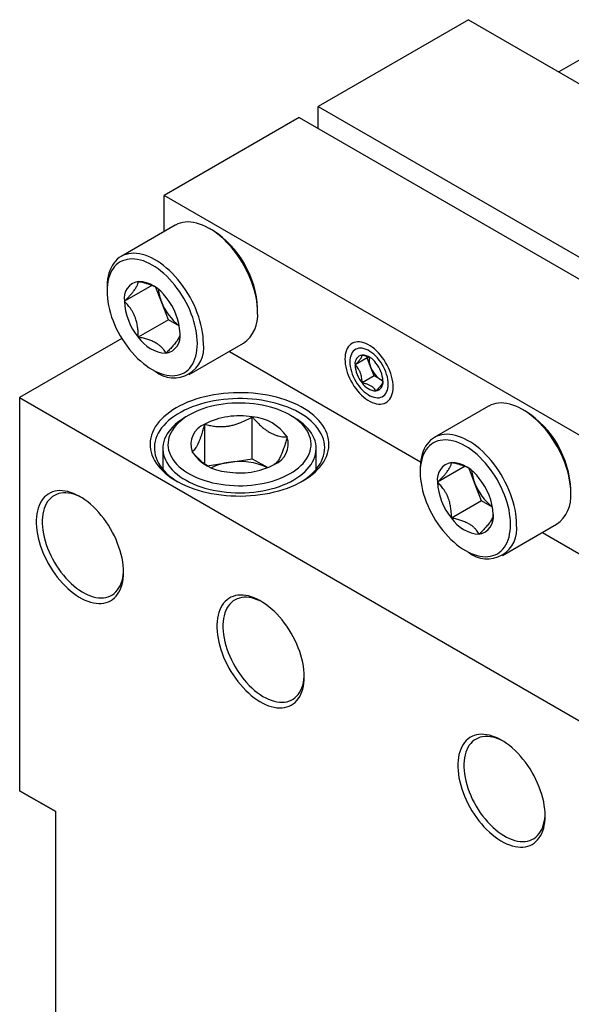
# Model space of a CAD drawing. Header units: inches. Extents: x 0.5 to 21.6, y 0.7 to 16.3.
# Tile 4 of 18: x 2.8 to 4, y 12.5 to 14.8. Entities that reach past the tile are written whole.
import ezdxf

# ---------------------------------------------------------------- set-up
doc = ezdxf.new("R2010")
doc.units = ezdxf.units.IN
doc.header["$MEASUREMENT"] = 0
doc.linetypes.add('SLD-Solid', pattern=[0])

msp = doc.modelspace()

# ---------------------------------------------------------------- linework, layer by layer
at = {"color": 7, "linetype": 'SLD-Solid', "lineweight": 25}
for p, q in [((3.8022, 14.7807), (3.4554, 14.5805)), ((3.8022, 14.7807), (4.1502, 14.5798)), ((4.1015, 14.7123), (4.011, 14.6601)), ((3.4554, 14.5295), (3.4554, 14.5805)), ((3.4554, 14.5805), (5.1258, 13.6162)), ((3.4113, 14.555), (3.0993, 14.3749)), ((3.4113, 14.555), (5.0816, 13.5907)), ((3.0993, 14.2915), (3.0993, 14.3749)), ((4.7696, 13.4106), (3.0993, 14.3749)), ((3.1249, 14.3063), (2.9997, 14.234)), ((3.2107, 14.2945), (3.2037, 14.2985)), ((2.9671, 14.1619), (2.9671, 14.1539)), ((3.0707, 14.1674), (3.0072, 14.1307)), ((3.0928, 14.1295), (3.0802, 14.1621)), ((3.1089, 14.0881), (3.0928, 14.1295)), ((3.315, 14.1057), (3.315, 14.1137)), ((3.1089, 14.0881), (3.0393, 14.0479)), ((3.1342, 14.0734), (3.1089, 14.0881)), ((3.0012, 14.045), (2.7652, 13.9088)), ((3.1571, 13.9612), (3.2824, 14.0336)), ((3.2498, 14.0147), (3.6917, 13.7596)), ((3.5682, 13.9997), (3.5703, 14.0027)), ((3.5282, 13.9972), (3.5282, 13.9907)), ((3.5682, 13.9997), (3.5404, 13.9836)), ((3.5763, 13.979), (3.5682, 13.9997)), ((3.0714, 13.9731), (3.0784, 13.9691)), ((3.5843, 13.9582), (3.5565, 13.9422)), ((3.5843, 13.9582), (3.5763, 13.979)), ((3.6004, 13.949), (3.5843, 13.9582)), ((3.6047, 13.9465), (3.6004, 13.949)), ((3.5725, 13.9138), (3.5782, 13.9105)), ((2.7652, 13.9088), (4.4356, 12.9445)), ((2.7652, 13.9088), (2.7652, 13.0006)), ((3.8488, 13.8885), (3.7235, 13.8162)), ((3.1563, 13.8678), (3.148, 13.863)), ((3.3986, 13.863), (3.3902, 13.8678)), ((3.9345, 13.8767), (3.9275, 13.8807)), ((3.1929, 13.7549), (3.1929, 13.8467)), ((3.3027, 13.7672), (3.3027, 13.8637)), ((3.0961, 13.7906), (3.0961, 13.7427)), ((3.4504, 13.7427), (3.4504, 13.7906)), ((3.1984, 13.7511), (3.2478, 13.7587)), ((3.2478, 13.7587), (3.3027, 13.7672)), ((3.3027, 13.7672), (3.3385, 13.7466)), ((3.6909, 13.7441), (3.6909, 13.736)), ((3.7945, 13.7496), (3.731, 13.7129)), ((3.8166, 13.7116), (3.804, 13.7443)), ((3.8327, 13.6702), (3.8166, 13.7116)), ((4.0388, 13.6878), (4.0388, 13.6959)), ((3.8327, 13.6702), (3.7631, 13.63)), ((3.858, 13.6556), (3.8327, 13.6702)), ((3.881, 13.5434), (4.0062, 13.6157)), ((3.9736, 13.5969), (4.4155, 13.3418)), ((3.7952, 13.5552), (3.8022, 13.5512)), ((2.7652, 13.0006), (2.8487, 12.9524)), ((2.8487, 12.9524), (2.7652, 13.0006)), ((2.8487, 12.438), (2.8487, 12.9524))]:
    msp.add_line(p, q, dxfattribs=at)
at = {"color": 7, "linetype": 'SLD-Solid', "lineweight": 25, "flags": 128}
for points in [[(3.315, 14.1057), (3.3148, 14.114), (3.3141, 14.1225), (3.313, 14.1312), (3.3115, 14.14), (3.3095, 14.149), (3.3071, 14.1581), (3.3042, 14.1672), (3.301, 14.1763), (3.2974, 14.1854), (3.2934, 14.1944), (3.289, 14.2034), (3.2843, 14.2122), (3.2792, 14.2208), (3.2739, 14.2292), (3.2683, 14.2374), (3.2624, 14.2453), (3.2563, 14.2529), (3.2499, 14.2602), (3.2434, 14.2671), (3.2367, 14.2737), (3.2299, 14.2798), (3.223, 14.2854), (3.216, 14.2906), (3.209, 14.2953), (3.2019, 14.2995), (3.1949, 14.3032), (3.1878, 14.3064), (3.1809, 14.309), (3.174, 14.311), (3.1673, 14.3125), (3.1607, 14.3134), (3.1542, 14.3137), (3.148, 14.3135), (3.142, 14.3126), (3.1362, 14.3112), (3.1308, 14.3092), (3.1256, 14.3067), (3.1249, 14.3063)], [(3.1898, 14.0333), (3.1895, 14.0416), (3.1889, 14.0501), (3.1877, 14.0588), (3.1862, 14.0677), (3.1842, 14.0767), (3.1818, 14.0857), (3.179, 14.0949), (3.1757, 14.104), (3.1721, 14.1131), (3.1681, 14.1221), (3.1637, 14.131), (3.159, 14.1398), (3.154, 14.1485), (3.1486, 14.1569), (3.143, 14.1651), (3.1371, 14.173), (3.131, 14.1806), (3.1247, 14.1879), (3.1181, 14.1948), (3.1115, 14.2013), (3.1047, 14.2074), (3.0977, 14.2131), (3.0907, 14.2183), (3.0837, 14.223), (3.0766, 14.2272), (3.0696, 14.2309), (3.0626, 14.2341), (3.0556, 14.2367), (3.0487, 14.2387), (3.042, 14.2402), (3.0354, 14.2411), (3.029, 14.2414), (3.0227, 14.2411), (3.0167, 14.2403), (3.011, 14.2389), (3.0055, 14.2369), (3.0003, 14.2344), (2.9954, 14.2313), (2.9909, 14.2276), (2.9867, 14.2235), (2.9829, 14.2188), (2.9794, 14.2137), (2.9764, 14.2081), (2.9738, 14.202), (2.9716, 14.1955), (2.9698, 14.1887), (2.9685, 14.1814), (2.9676, 14.1738), (2.9671, 14.166), (2.9671, 14.1619)], [(3.1758, 14.0333), (3.1756, 14.0414), (3.1749, 14.0496), (3.1738, 14.058), (3.1723, 14.0666), (3.1703, 14.0753), (3.1679, 14.0841), (3.1651, 14.0929), (3.1619, 14.1017), (3.1582, 14.1105), (3.1543, 14.1192), (3.1499, 14.1278), (3.1453, 14.1362), (3.1403, 14.1445), (3.135, 14.1526), (3.1294, 14.1604), (3.1236, 14.1679), (3.1176, 14.1751), (3.1114, 14.1819), (3.105, 14.1884), (3.0985, 14.1945), (3.0918, 14.2001), (3.0851, 14.2053), (3.0783, 14.21), (3.0714, 14.2142), (3.0646, 14.2178), (3.0578, 14.221), (3.0511, 14.2236), (3.0444, 14.2257), (3.0379, 14.2271), (3.0315, 14.2281), (3.0253, 14.2284), (3.0192, 14.2281), (3.0134, 14.2273), (3.0079, 14.2259), (3.0026, 14.224), (2.9976, 14.2215), (2.993, 14.2184), (2.9886, 14.2148), (2.9846, 14.2107), (2.981, 14.2061), (2.9778, 14.201), (2.975, 14.1954), (2.9726, 14.1894), (2.9706, 14.183), (2.9691, 14.1762), (2.9679, 14.1691), (2.9673, 14.1616), (2.9671, 14.1539), (2.9673, 14.1459), (2.9679, 14.1376), (2.9691, 14.1292), (2.9706, 14.1206), (2.9726, 14.1119), (2.975, 14.1032), (2.9778, 14.0943), (2.981, 14.0855), (2.9846, 14.0767), (2.9886, 14.068), (2.993, 14.0594), (2.9976, 14.051), (3.0026, 14.0427), (3.0079, 14.0347), (3.0134, 14.0269), (3.0192, 14.0193), (3.0253, 14.0121), (3.0315, 14.0053), (3.0379, 13.9988), (3.0444, 13.9928), (3.0511, 13.9871), (3.0578, 13.982), (3.0646, 13.9773), (3.0714, 13.9731), (3.0783, 13.9694), (3.0851, 13.9662), (3.0918, 13.9636), (3.0985, 13.9616), (3.105, 13.9601), (3.1114, 13.9592), (3.1176, 13.9588), (3.1236, 13.9591), (3.1294, 13.9599), (3.135, 13.9613), (3.1403, 13.9632), (3.1453, 13.9658), (3.1499, 13.9688), (3.1543, 13.9724), (3.1582, 13.9765), (3.1619, 13.9811), (3.1651, 13.9862), (3.1679, 13.9918), (3.1703, 13.9978), (3.1723, 14.0042), (3.1738, 14.011), (3.1749, 14.0181), (3.1756, 14.0256), (3.1758, 14.0333)], [(3.6282, 13.9329), (3.628, 13.9388), (3.6273, 13.9449), (3.6262, 13.9512), (3.6247, 13.9575), (3.6227, 13.964), (3.6203, 13.9704), (3.6176, 13.9768), (3.6145, 13.9831), (3.611, 13.9893), (3.6073, 13.9953), (3.6032, 14.001), (3.5989, 14.0064), (3.5944, 14.0115), (3.5898, 14.0163), (3.5849, 14.0206), (3.58, 14.0244), (3.575, 14.0278), (3.57, 14.0307), (3.5651, 14.0331), (3.5602, 14.0349), (3.5553, 14.0361), (3.5507, 14.0368), (3.5462, 14.0369), (3.5419, 14.0364), (3.5378, 14.0354), (3.5341, 14.0337), (3.5306, 14.0316), (3.5275, 14.0288), (3.5247, 14.0256), (3.5224, 14.0219), (3.5204, 14.0177), (3.5189, 14.0131), (3.5178, 14.0081), (3.5171, 14.0028), (3.5169, 13.9972), (3.5171, 13.9913), (3.5178, 13.9852), (3.5189, 13.9789), (3.5204, 13.9725), (3.5224, 13.9661), (3.5247, 13.9597), (3.5275, 13.9533), (3.5306, 13.9469), (3.5341, 13.9408), (3.5378, 13.9348), (3.5419, 13.9291), (3.5462, 13.9237), (3.5507, 13.9186), (3.5553, 13.9138), (3.5602, 13.9095), (3.5651, 13.9056), (3.57, 13.9023), (3.575, 13.8994), (3.58, 13.897), (3.5849, 13.8952), (3.5898, 13.894), (3.5944, 13.8933), (3.5989, 13.8932), (3.6032, 13.8937), (3.6073, 13.8947), (3.611, 13.8964), (3.6145, 13.8985), (3.6176, 13.9012), (3.6203, 13.9045), (3.6227, 13.9082), (3.6247, 13.9124), (3.6262, 13.917), (3.6273, 13.9219), (3.628, 13.9273), (3.6282, 13.9329)], [(3.6169, 13.9394), (3.6167, 13.9447), (3.616, 13.9503), (3.6149, 13.9559), (3.6133, 13.9617), (3.6113, 13.9675), (3.609, 13.9733), (3.6062, 13.979), (3.6031, 13.9845), (3.5997, 13.9899), (3.596, 13.995), (3.5921, 13.9998), (3.588, 14.0042), (3.5837, 14.0082), (3.5793, 14.0118), (3.5748, 14.0149), (3.5703, 14.0175), (3.5658, 14.0196), (3.5614, 14.0211), (3.5571, 14.022), (3.553, 14.0223), (3.5491, 14.0221), (3.5454, 14.0212), (3.542, 14.0198), (3.5389, 14.0179), (3.5361, 14.0153), (3.5338, 14.0123), (3.5318, 14.0088), (3.5302, 14.0048), (3.5291, 14.0004), (3.5284, 13.9957), (3.5282, 13.9907), (3.5284, 13.9853), (3.5291, 13.9798), (3.5302, 13.9741), (3.5318, 13.9684), (3.5338, 13.9626), (3.5361, 13.9568), (3.5389, 13.9511), (3.542, 13.9456), (3.5454, 13.9402), (3.5491, 13.9351), (3.553, 13.9303), (3.5571, 13.9259), (3.5614, 13.9219), (3.5658, 13.9183), (3.5703, 13.9152), (3.5748, 13.9126), (3.5793, 13.9105), (3.5837, 13.909), (3.588, 13.9081), (3.5921, 13.9078), (3.596, 13.908), (3.5997, 13.9089), (3.6031, 13.9103), (3.6062, 13.9122), (3.609, 13.9148), (3.6113, 13.9178), (3.6133, 13.9213), (3.6149, 13.9253), (3.616, 13.9296), (3.6167, 13.9344), (3.6169, 13.9394)], [(3.6004, 13.949), (3.604, 13.9471), (3.6047, 13.9469)], [(3.4194, 13.7159), (3.4273, 13.7207), (3.4346, 13.7257), (3.4415, 13.731), (3.4479, 13.7364), (3.4537, 13.7421), (3.459, 13.7479), (3.4637, 13.7539), (3.4678, 13.76), (3.4714, 13.7662), (3.4743, 13.7726), (3.4767, 13.779), (3.4784, 13.7855), (3.4795, 13.7921), (3.48, 13.7986), (3.4798, 13.8052), (3.479, 13.8118), (3.4776, 13.8183), (3.4756, 13.8248), (3.4729, 13.8312), (3.4697, 13.8375), (3.4658, 13.8437), (3.4614, 13.8497), (3.4564, 13.8556), (3.4508, 13.8614), (3.4447, 13.8669), (3.4381, 13.8723), (3.431, 13.8774), (3.4234, 13.8823), (3.4154, 13.887), (3.4069, 13.8913), (3.398, 13.8955), (3.3887, 13.8993), (3.3791, 13.9028), (3.3691, 13.906), (3.3589, 13.9089), (3.3484, 13.9115), (3.3377, 13.9137), (3.3268, 13.9155), (3.3157, 13.9171), (3.3045, 13.9182), (3.2932, 13.9191), (3.2818, 13.9195), (3.2704, 13.9196), (3.2591, 13.9193), (3.2477, 13.9187), (3.2365, 13.9177), (3.2253, 13.9164), (3.2143, 13.9147), (3.2035, 13.9126), (3.1929, 13.9102), (3.1825, 13.9075), (3.1724, 13.9044), (3.1626, 13.9011), (3.1532, 13.8974), (3.1441, 13.8934), (3.1354, 13.8892), (3.1271, 13.8847), (3.1193, 13.8799), (3.1119, 13.8749), (3.1051, 13.8696), (3.0987, 13.8642), (3.0929, 13.8585), (3.0876, 13.8527), (3.0829, 13.8467), (3.0787, 13.8406), (3.0752, 13.8343), (3.0722, 13.828), (3.0699, 13.8216), (3.0682, 13.8151), (3.0671, 13.8085), (3.0666, 13.8019), (3.0668, 13.7954), (3.0675, 13.7888), (3.069, 13.7823), (3.071, 13.7758), (3.0736, 13.7694), (3.0769, 13.7631), (3.0807, 13.7569), (3.0852, 13.7509), (3.0902, 13.745), (3.0957, 13.7392), (3.1018, 13.7337), (3.1084, 13.7283), (3.1156, 13.7232), (3.1232, 13.7183), (3.1312, 13.7136), (3.1397, 13.7092), (3.1486, 13.7051), (3.1579, 13.7013), (3.1675, 13.6978), (3.1774, 13.6946), (3.1877, 13.6917), (3.1981, 13.6891), (3.2089, 13.6869), (3.2198, 13.685), (3.2309, 13.6835), (3.2421, 13.6823), (3.2534, 13.6815), (3.2647, 13.6811), (3.2761, 13.681), (3.2875, 13.6813), (3.2988, 13.6819), (3.3101, 13.6829), (3.3213, 13.6842), (3.3323, 13.6859), (3.3431, 13.688), (3.3537, 13.6904), (3.3641, 13.6931), (3.3741, 13.6961), (3.3839, 13.6995), (3.3934, 13.7032), (3.4025, 13.7072), (3.4112, 13.7114), (3.4194, 13.7159)], [(3.4159, 13.7139), (3.4201, 13.7166), (3.4273, 13.7215), (3.434, 13.7266), (3.4402, 13.732), (3.4458, 13.7375), (3.4509, 13.7433), (3.4554, 13.7491), (3.4593, 13.7552), (3.4627, 13.7613), (3.4654, 13.7675), (3.4675, 13.7738), (3.469, 13.7802), (3.4699, 13.7866), (3.4701, 13.7931), (3.4697, 13.7995), (3.4687, 13.8059), (3.4671, 13.8123), (3.4648, 13.8186), (3.4619, 13.8248), (3.4584, 13.8309), (3.4543, 13.8369), (3.4497, 13.8427), (3.4444, 13.8484), (3.4387, 13.8539), (3.4324, 13.8592), (3.4256, 13.8643), (3.4183, 13.8691), (3.4105, 13.8737), (3.4023, 13.8781), (3.3937, 13.8822), (3.3847, 13.886), (3.3753, 13.8894), (3.3656, 13.8926), (3.3556, 13.8955), (3.3454, 13.898), (3.3349, 13.9002), (3.3242, 13.902), (3.3134, 13.9035), (3.3024, 13.9046), (3.2914, 13.9054), (3.2802, 13.9058), (3.2691, 13.9059), (3.258, 13.9056), (3.2469, 13.9049), (3.2359, 13.9038), (3.225, 13.9024), (3.2143, 13.9007), (3.2038, 13.8986), (3.1935, 13.8961), (3.1834, 13.8934), (3.1736, 13.8903), (3.1642, 13.8869), (3.1551, 13.8831), (3.1464, 13.8791), (3.1381, 13.8749), (3.1302, 13.8703), (3.1228, 13.8655), (3.1158, 13.8605), (3.1094, 13.8552), (3.1035, 13.8498), (3.0981, 13.8441), (3.0933, 13.8383), (3.0891, 13.8324), (3.0855, 13.8263), (3.0824, 13.8201), (3.08, 13.8138), (3.0782, 13.8075), (3.077, 13.8011), (3.0765, 13.7947), (3.0766, 13.7882), (3.0773, 13.7818), (3.0786, 13.7754), (3.0806, 13.7691), (3.0831, 13.7628), (3.0863, 13.7567), (3.0901, 13.7506), (3.0945, 13.7447), (3.0994, 13.739), (3.1049, 13.7334), (3.111, 13.728), (3.1175, 13.7228), (3.1246, 13.7178), (3.1307, 13.7139)], [(3.3902, 13.7328), (3.3972, 13.7371), (3.4037, 13.7416), (3.4097, 13.7463), (3.4152, 13.7513), (3.4201, 13.7564), (3.4245, 13.7617), (3.4284, 13.7672), (3.4316, 13.7728), (3.4342, 13.7784), (3.4363, 13.7842), (3.4377, 13.79), (3.4385, 13.7959), (3.4386, 13.8018), (3.4381, 13.8076), (3.437, 13.8135), (3.4353, 13.8193), (3.433, 13.825), (3.4301, 13.8306), (3.4265, 13.8361), (3.4224, 13.8415), (3.4177, 13.8467), (3.4125, 13.8518), (3.4068, 13.8566), (3.4005, 13.8613), (3.3937, 13.8657), (3.3865, 13.8698), (3.3789, 13.8737), (3.3709, 13.8773), (3.3625, 13.8807), (3.3537, 13.8837), (3.3447, 13.8864), (3.3354, 13.8888), (3.3258, 13.8908), (3.3161, 13.8925), (3.3062, 13.8938), (3.2961, 13.8948), (3.286, 13.8955), (3.2758, 13.8957), (3.2656, 13.8956), (3.2555, 13.8952), (3.2454, 13.8944), (3.2354, 13.8932), (3.2256, 13.8917), (3.2159, 13.8898), (3.2065, 13.8876), (3.1973, 13.8851), (3.1884, 13.8822), (3.1798, 13.879), (3.1716, 13.8756), (3.1638, 13.8718), (3.1564, 13.8678), (3.1494, 13.8635), (3.1429, 13.859), (3.1369, 13.8542), (3.1314, 13.8493), (3.1264, 13.8442), (3.122, 13.8389), (3.1182, 13.8334), (3.115, 13.8278), (3.1123, 13.8221), (3.1103, 13.8164), (3.1089, 13.8106), (3.1081, 13.8047), (3.1079, 13.7988), (3.1084, 13.793), (3.1095, 13.7871), (3.1112, 13.7813), (3.1136, 13.7756), (3.1165, 13.77), (3.12, 13.7644), (3.1241, 13.7591), (3.1288, 13.7538), (3.134, 13.7488), (3.1398, 13.7439), (3.1461, 13.7393), (3.1528, 13.7349), (3.16, 13.7307), (3.1676, 13.7269), (3.1757, 13.7232), (3.1841, 13.7199), (3.1928, 13.7169), (3.2019, 13.7142), (3.2112, 13.7118), (3.2207, 13.7098), (3.2305, 13.7081), (3.2404, 13.7067), (3.2504, 13.7058), (3.2606, 13.7051), (3.2707, 13.7048), (3.2809, 13.7049), (3.2911, 13.7054), (3.3012, 13.7062), (3.3111, 13.7074), (3.321, 13.7089), (3.3306, 13.7108), (3.3401, 13.713), (3.3493, 13.7155), (3.3582, 13.7184), (3.3667, 13.7215), (3.3749, 13.725), (3.3828, 13.7288), (3.3902, 13.7328)], [(4.0388, 13.6878), (4.0386, 13.6961), (4.038, 13.7046), (4.0368, 13.7133), (4.0353, 13.7222), (4.0333, 13.7312), (4.0309, 13.7402), (4.028, 13.7493), (4.0248, 13.7584), (4.0212, 13.7675), (4.0172, 13.7766), (4.0128, 13.7855), (4.0081, 13.7943), (4.003, 13.8029), (3.9977, 13.8114), (3.9921, 13.8196), (3.9862, 13.8275), (3.9801, 13.8351), (3.9738, 13.8424), (3.9672, 13.8493), (3.9606, 13.8558), (3.9537, 13.8619), (3.9468, 13.8676), (3.9398, 13.8728), (3.9328, 13.8775), (3.9257, 13.8817), (3.9187, 13.8854), (3.9116, 13.8885), (3.9047, 13.8911), (3.8978, 13.8932), (3.8911, 13.8946), (3.8845, 13.8955), (3.878, 13.8959), (3.8718, 13.8956), (3.8658, 13.8948), (3.8601, 13.8934), (3.8546, 13.8914), (3.8494, 13.8888), (3.8488, 13.8885)], [(3.148, 13.863), (3.1443, 13.8608), (3.1373, 13.8562), (3.1307, 13.8514), (3.1247, 13.8464), (3.1192, 13.8411), (3.1142, 13.8357), (3.1099, 13.8301), (3.1061, 13.8244), (3.1029, 13.8186), (3.1003, 13.8127), (3.0983, 13.8066), (3.097, 13.8006), (3.0962, 13.7945), (3.0962, 13.7884), (3.0967, 13.7822), (3.0979, 13.7762), (3.0997, 13.7701), (3.1022, 13.7642), (3.1052, 13.7583), (3.1088, 13.7526), (3.1131, 13.747), (3.1179, 13.7415), (3.1233, 13.7362), (3.1292, 13.7312), (3.1356, 13.7263), (3.1425, 13.7216), (3.1499, 13.7173), (3.1577, 13.7131), (3.166, 13.7093), (3.1746, 13.7057), (3.1836, 13.7025), (3.1928, 13.6995), (3.2024, 13.6969), (3.2123, 13.6946), (3.2223, 13.6927), (3.2326, 13.6911), (3.2429, 13.6899), (3.2534, 13.689), (3.264, 13.6885), (3.2746, 13.6884), (3.2852, 13.6886), (3.2957, 13.6892), (3.3062, 13.6902), (3.3166, 13.6915), (3.3268, 13.6931), (3.3368, 13.6952), (3.3465, 13.6975), (3.3561, 13.7002), (3.3653, 13.7032), (3.3742, 13.7066), (3.3827, 13.7102), (3.3908, 13.7141), (3.3986, 13.7183)], [(3.3986, 13.7183), (3.4058, 13.7228), (3.4126, 13.7275), (3.4189, 13.7324), (3.4247, 13.7375), (3.4299, 13.7429), (3.4346, 13.7484), (3.4387, 13.754), (3.4422, 13.7598), (3.4451, 13.7657), (3.4474, 13.7716), (3.449, 13.7777), (3.45, 13.7838), (3.4504, 13.7899), (3.4502, 13.796), (3.4493, 13.8021), (3.4478, 13.8082), (3.4457, 13.8142), (3.443, 13.8201), (3.4396, 13.8259), (3.4357, 13.8315), (3.4311, 13.8371), (3.426, 13.8424), (3.4204, 13.8476), (3.4142, 13.8526), (3.4076, 13.8574), (3.4004, 13.8619), (3.3986, 13.863)], [(3.9136, 13.6155), (3.9133, 13.6238), (3.9127, 13.6323), (3.9116, 13.641), (3.91, 13.6499), (3.908, 13.6588), (3.9056, 13.6679), (3.9028, 13.677), (3.8995, 13.6861), (3.8959, 13.6952), (3.8919, 13.7043), (3.8875, 13.7132), (3.8828, 13.722), (3.8778, 13.7306), (3.8724, 13.7391), (3.8668, 13.7472), (3.8609, 13.7552), (3.8548, 13.7628), (3.8485, 13.77), (3.842, 13.777), (3.8353, 13.7835), (3.8285, 13.7896), (3.8216, 13.7953), (3.8146, 13.8005), (3.8075, 13.8052), (3.8005, 13.8094), (3.7934, 13.8131), (3.7864, 13.8162), (3.7794, 13.8188), (3.7725, 13.8209), (3.7658, 13.8223), (3.7592, 13.8232), (3.7528, 13.8235), (3.7465, 13.8233), (3.7405, 13.8225), (3.7348, 13.821), (3.7293, 13.8191), (3.7241, 13.8165), (3.7192, 13.8134), (3.7147, 13.8098), (3.7105, 13.8057), (3.7067, 13.801), (3.7032, 13.7958), (3.7002, 13.7902), (3.6976, 13.7842), (3.6954, 13.7777), (3.6936, 13.7708), (3.6923, 13.7636), (3.6914, 13.756), (3.6909, 13.7481), (3.6909, 13.7441)], [(3.8997, 13.6155), (3.8994, 13.6235), (3.8988, 13.6317), (3.8976, 13.6402), (3.8961, 13.6488), (3.8941, 13.6574), (3.8917, 13.6662), (3.8889, 13.675), (3.8857, 13.6838), (3.8821, 13.6926), (3.8781, 13.7013), (3.8737, 13.7099), (3.8691, 13.7184), (3.8641, 13.7267), (3.8588, 13.7347), (3.8533, 13.7425), (3.8475, 13.75), (3.8414, 13.7572), (3.8352, 13.7641), (3.8288, 13.7705), (3.8223, 13.7766), (3.8156, 13.7822), (3.8089, 13.7874), (3.8021, 13.7921), (3.7953, 13.7963), (3.7884, 13.8), (3.7816, 13.8032), (3.7749, 13.8058), (3.7682, 13.8078), (3.7617, 13.8093), (3.7553, 13.8102), (3.7491, 13.8105), (3.7431, 13.8103), (3.7373, 13.8095), (3.7317, 13.8081), (3.7264, 13.8061), (3.7214, 13.8036), (3.7168, 13.8006), (3.7124, 13.797), (3.7085, 13.7929), (3.7048, 13.7882), (3.7016, 13.7831), (3.6988, 13.7776), (3.6964, 13.7716), (3.6944, 13.7652), (3.6929, 13.7584), (3.6918, 13.7513), (3.6911, 13.7438), (3.6909, 13.736), (3.6911, 13.728), (3.6918, 13.7198), (3.6929, 13.7114), (3.6944, 13.7028), (3.6964, 13.6941), (3.6988, 13.6853), (3.7016, 13.6765), (3.7048, 13.6677), (3.7085, 13.6589), (3.7124, 13.6502), (3.7168, 13.6416), (3.7214, 13.6331), (3.7264, 13.6249), (3.7317, 13.6168), (3.7373, 13.609), (3.7431, 13.6015), (3.7491, 13.5943), (3.7553, 13.5875), (3.7617, 13.581), (3.7682, 13.5749), (3.7749, 13.5693), (3.7816, 13.5641), (3.7884, 13.5594), (3.7953, 13.5552), (3.8021, 13.5515), (3.8089, 13.5484), (3.8156, 13.5458), (3.8223, 13.5437), (3.8288, 13.5422), (3.8352, 13.5413), (3.8414, 13.541), (3.8475, 13.5412), (3.8533, 13.542), (3.8588, 13.5434), (3.8641, 13.5454), (3.8691, 13.5479), (3.8737, 13.551), (3.8781, 13.5546), (3.8821, 13.5587), (3.8857, 13.5633), (3.8889, 13.5684), (3.8917, 13.574), (3.8941, 13.5799), (3.8961, 13.5864), (3.8976, 13.5931), (3.8988, 13.6003), (3.8994, 13.6077), (3.8997, 13.6155)], [(3.0053, 13.5049), (3.0051, 13.5128), (3.0044, 13.5208), (3.0033, 13.5291), (3.0018, 13.5374), (2.9999, 13.5459), (2.9975, 13.5545), (2.9947, 13.5631), (2.9915, 13.5717), (2.988, 13.5803), (2.9841, 13.5888), (2.9798, 13.5972), (2.9752, 13.6054), (2.9703, 13.6135), (2.9651, 13.6213), (2.9596, 13.6289), (2.9539, 13.6362), (2.948, 13.6432), (2.9419, 13.6498), (2.9356, 13.656), (2.9292, 13.6619), (2.9227, 13.6673), (2.9161, 13.6722), (2.9094, 13.6767), (2.9027, 13.6807), (2.8961, 13.6841), (2.8895, 13.6871), (2.8829, 13.6895), (2.8764, 13.6913), (2.8701, 13.6926), (2.8639, 13.6933), (2.8579, 13.6935), (2.852, 13.693), (2.8465, 13.6921), (2.8411, 13.6905), (2.8361, 13.6884), (2.8313, 13.6857), (2.8269, 13.6825), (2.8228, 13.6788), (2.819, 13.6746), (2.8157, 13.6699), (2.8127, 13.6647), (2.8101, 13.6591), (2.8079, 13.6531), (2.8062, 13.6466), (2.8049, 13.6398), (2.804, 13.6327), (2.8036, 13.6253), (2.8036, 13.6176), (2.804, 13.6096), (2.8049, 13.6015), (2.8062, 13.5932), (2.8079, 13.5847), (2.8101, 13.5762), (2.8127, 13.5676), (2.8157, 13.559), (2.819, 13.5504), (2.8228, 13.5418), (2.8269, 13.5334), (2.8313, 13.5251), (2.8361, 13.5169), (2.8411, 13.509), (2.8465, 13.5013), (2.852, 13.4938), (2.8579, 13.4867), (2.8639, 13.4799), (2.8701, 13.4734), (2.8764, 13.4674), (2.8829, 13.4618), (2.8895, 13.4566), (2.8961, 13.4519), (2.9027, 13.4476), (2.9094, 13.4439), (2.9161, 13.4407), (2.9227, 13.4381), (2.9292, 13.4359), (2.9356, 13.4344), (2.9419, 13.4334), (2.948, 13.4329), (2.9539, 13.4331), (2.9596, 13.4338), (2.9651, 13.4351), (2.9703, 13.4369), (2.9752, 13.4393), (2.9798, 13.4422), (2.9841, 13.4457), (2.988, 13.4496), (2.9915, 13.4541), (2.9947, 13.459), (2.9975, 13.4644), (2.9999, 13.4703), (3.0018, 13.4765), (3.0033, 13.4831), (3.0044, 13.4901), (3.0051, 13.4974), (3.0053, 13.5049)], [(2.908, 13.6776), (2.9033, 13.68), (2.8968, 13.6828), (2.8905, 13.6851), (2.8842, 13.6868), (2.8781, 13.6879), (2.8721, 13.6885), (2.8663, 13.6884), (2.8607, 13.6878), (2.8554, 13.6867), (2.8503, 13.6849), (2.8455, 13.6826), (2.841, 13.6798), (2.8369, 13.6764), (2.8331, 13.6725), (2.8297, 13.6681), (2.8267, 13.6632), (2.8241, 13.6578), (2.8219, 13.652), (2.8201, 13.6458), (2.8188, 13.6393), (2.8179, 13.6324), (2.8175, 13.6252), (2.8175, 13.6177), (2.8179, 13.61), (2.8188, 13.602), (2.8201, 13.5939), (2.8219, 13.5857), (2.8241, 13.5774), (2.8267, 13.569), (2.8297, 13.5606), (2.8331, 13.5523), (2.8369, 13.544), (2.841, 13.5359), (2.8455, 13.5279), (2.8503, 13.52), (2.8554, 13.5124), (2.8607, 13.5051), (2.8663, 13.4981), (2.8721, 13.4914), (2.8781, 13.485), (2.8842, 13.4791), (2.8905, 13.4735), (2.8968, 13.4684), (2.9033, 13.4638), (2.9098, 13.4597), (2.9162, 13.4561), (2.9227, 13.453), (2.9291, 13.4504), (2.9354, 13.4485), (2.9416, 13.447), (2.9477, 13.4462), (2.9536, 13.4459), (2.9593, 13.4462), (2.9647, 13.4471), (2.97, 13.4486), (2.9749, 13.4506), (2.9795, 13.4532), (2.9838, 13.4563), (2.9878, 13.46), (2.9914, 13.4641), (2.9946, 13.4688), (2.9974, 13.4739), (2.9998, 13.4795), (3.0018, 13.4855), (3.0033, 13.4918), (3.0044, 13.4986), (3.0051, 13.5056), (3.0053, 13.5091)], [(3.4229, 13.2639), (3.4227, 13.2717), (3.422, 13.2798), (3.4209, 13.288), (3.4194, 13.2964), (3.4174, 13.3049), (3.4151, 13.3134), (3.4123, 13.3221), (3.4091, 13.3307), (3.4056, 13.3392), (3.4016, 13.3477), (3.3974, 13.3561), (3.3928, 13.3644), (3.3879, 13.3724), (3.3827, 13.3803), (3.3772, 13.3878), (3.3715, 13.3951), (3.3656, 13.4021), (3.3595, 13.4087), (3.3532, 13.415), (3.3468, 13.4208), (3.3403, 13.4262), (3.3337, 13.4312), (3.327, 13.4356), (3.3203, 13.4396), (3.3137, 13.4431), (3.307, 13.446), (3.3005, 13.4484), (3.294, 13.4503), (3.2877, 13.4515), (3.2815, 13.4523), (3.2754, 13.4524), (3.2696, 13.452), (3.264, 13.451), (3.2587, 13.4494), (3.2536, 13.4473), (3.2489, 13.4447), (3.2445, 13.4415), (3.2404, 13.4378), (3.2366, 13.4335), (3.2332, 13.4288), (3.2303, 13.4237), (3.2277, 13.418), (3.2255, 13.412), (3.2238, 13.4056), (3.2225, 13.3988), (3.2216, 13.3917), (3.2211, 13.3842), (3.2211, 13.3765), (3.2216, 13.3686), (3.2225, 13.3604), (3.2238, 13.3521), (3.2255, 13.3437), (3.2277, 13.3351), (3.2303, 13.3265), (3.2332, 13.3179), (3.2366, 13.3093), (3.2404, 13.3008), (3.2445, 13.2923), (3.2489, 13.284), (3.2536, 13.2759), (3.2587, 13.2679), (3.264, 13.2602), (3.2696, 13.2528), (3.2754, 13.2456), (3.2815, 13.2388), (3.2877, 13.2324), (3.294, 13.2263), (3.3005, 13.2207), (3.307, 13.2155), (3.3137, 13.2108), (3.3203, 13.2066), (3.327, 13.2029), (3.3337, 13.1997), (3.3403, 13.197), (3.3468, 13.1949), (3.3532, 13.1933), (3.3595, 13.1923), (3.3656, 13.1919), (3.3715, 13.192), (3.3772, 13.1927), (3.3827, 13.194), (3.3879, 13.1958), (3.3928, 13.1982), (3.3974, 13.2011), (3.4016, 13.2046), (3.4056, 13.2086), (3.4091, 13.213), (3.4123, 13.218), (3.4151, 13.2234), (3.4174, 13.2292), (3.4194, 13.2354), (3.4209, 13.2421), (3.422, 13.249), (3.4227, 13.2563), (3.4229, 13.2639)], [(3.3256, 13.4365), (3.3209, 13.4389), (3.3144, 13.4417), (3.308, 13.444), (3.3018, 13.4457), (3.2956, 13.4468), (3.2897, 13.4474), (3.2839, 13.4474), (3.2783, 13.4468), (3.2729, 13.4456), (3.2679, 13.4439), (3.2631, 13.4416), (3.2586, 13.4387), (3.2545, 13.4353), (3.2507, 13.4314), (3.2473, 13.427), (3.2443, 13.4221), (3.2417, 13.4167), (3.2395, 13.411), (3.2377, 13.4048), (3.2364, 13.3982), (3.2355, 13.3913), (3.2351, 13.3841), (3.2351, 13.3766), (3.2355, 13.3689), (3.2364, 13.361), (3.2377, 13.3529), (3.2395, 13.3446), (3.2417, 13.3363), (3.2443, 13.3279), (3.2473, 13.3196), (3.2507, 13.3112), (3.2545, 13.303), (3.2586, 13.2948), (3.2631, 13.2868), (3.2679, 13.279), (3.2729, 13.2714), (3.2783, 13.264), (3.2839, 13.257), (3.2897, 13.2503), (3.2956, 13.2439), (3.3018, 13.238), (3.308, 13.2324), (3.3144, 13.2274), (3.3209, 13.2227), (3.3273, 13.2186), (3.3338, 13.215), (3.3403, 13.2119), (3.3467, 13.2094), (3.353, 13.2074), (3.3592, 13.206), (3.3653, 13.2051), (3.3712, 13.2049), (3.3769, 13.2052), (3.3823, 13.2061), (3.3875, 13.2075), (3.3925, 13.2095), (3.3971, 13.2121), (3.4014, 13.2152), (3.4053, 13.2189), (3.4089, 13.2231), (3.4122, 13.2277), (3.415, 13.2328), (3.4174, 13.2384), (3.4194, 13.2444), (3.4209, 13.2508), (3.422, 13.2575), (3.4227, 13.2646), (3.4229, 13.268)], [(3.9797, 12.9425), (3.9795, 12.9503), (3.9788, 12.9583), (3.9777, 12.9666), (3.9762, 12.975), (3.9742, 12.9835), (3.9718, 12.992), (3.9691, 13.0006), (3.9659, 13.0092), (3.9623, 13.0178), (3.9584, 13.0263), (3.9541, 13.0347), (3.9495, 13.0429), (3.9446, 13.051), (3.9394, 13.0588), (3.934, 13.0664), (3.9283, 13.0737), (3.9223, 13.0807), (3.9162, 13.0873), (3.91, 13.0935), (3.9035, 13.0994), (3.897, 13.1048), (3.8904, 13.1097), (3.8838, 13.1142), (3.8771, 13.1182), (3.8704, 13.1217), (3.8638, 13.1246), (3.8572, 13.127), (3.8508, 13.1288), (3.8444, 13.1301), (3.8382, 13.1308), (3.8322, 13.131), (3.8264, 13.1306), (3.8208, 13.1296), (3.8155, 13.128), (3.8104, 13.1259), (3.8057, 13.1233), (3.8012, 13.1201), (3.7971, 13.1163), (3.7934, 13.1121), (3.79, 13.1074), (3.787, 13.1022), (3.7845, 13.0966), (3.7823, 13.0906), (3.7805, 13.0842), (3.7792, 13.0774), (3.7784, 13.0702), (3.7779, 13.0628), (3.7779, 13.0551), (3.7784, 13.0471), (3.7792, 13.039), (3.7805, 13.0307), (3.7823, 13.0222), (3.7845, 13.0137), (3.787, 13.0051), (3.79, 12.9965), (3.7934, 12.9879), (3.7971, 12.9794), (3.8012, 12.9709), (3.8057, 12.9626), (3.8104, 12.9544), (3.8155, 12.9465), (3.8208, 12.9388), (3.8264, 12.9313), (3.8322, 12.9242), (3.8382, 12.9174), (3.8444, 12.911), (3.8508, 12.9049), (3.8572, 12.8993), (3.8638, 12.8941), (3.8704, 12.8894), (3.8771, 12.8852), (3.8838, 12.8814), (3.8904, 12.8782), (3.897, 12.8756), (3.9035, 12.8734), (3.91, 12.8719), (3.9162, 12.8709), (3.9223, 12.8705), (3.9283, 12.8706), (3.934, 12.8713), (3.9394, 12.8726), (3.9446, 12.8744), (3.9495, 12.8768), (3.9541, 12.8797), (3.9584, 12.8832), (3.9623, 12.8871), (3.9659, 12.8916), (3.9691, 12.8965), (3.9718, 12.9019), (3.9742, 12.9078), (3.9762, 12.914), (3.9777, 12.9206), (3.9788, 12.9276), (3.9795, 12.9349), (3.9797, 12.9425)], [(3.8823, 13.1151), (3.8776, 13.1175), (3.8712, 13.1203), (3.8648, 13.1226), (3.8586, 13.1243), (3.8524, 13.1254), (3.8464, 13.126), (3.8406, 13.126), (3.8351, 13.1254), (3.8297, 13.1242), (3.8247, 13.1224), (3.8199, 13.1201), (3.8154, 13.1173), (3.8113, 13.1139), (3.8075, 13.11), (3.8041, 13.1056), (3.8011, 13.1007), (3.7985, 13.0953), (3.7963, 13.0895), (3.7945, 13.0834), (3.7932, 13.0768), (3.7923, 13.0699), (3.7918, 13.0627), (3.7918, 13.0552), (3.7923, 13.0475), (3.7932, 13.0395), (3.7945, 13.0314), (3.7963, 13.0232), (3.7985, 13.0149), (3.8011, 13.0065), (3.8041, 12.9982), (3.8075, 12.9898), (3.8113, 12.9815), (3.8154, 12.9734), (3.8199, 12.9654), (3.8247, 12.9576), (3.8297, 12.95), (3.8351, 12.9426), (3.8406, 12.9356), (3.8464, 12.9289), (3.8524, 12.9225), (3.8586, 12.9166), (3.8648, 12.911), (3.8712, 12.9059), (3.8776, 12.9013), (3.8841, 12.8972), (3.8906, 12.8936), (3.8971, 12.8905), (3.9035, 12.888), (3.9098, 12.886), (3.916, 12.8845), (3.9221, 12.8837), (3.928, 12.8834), (3.9336, 12.8837), (3.9391, 12.8846), (3.9443, 12.8861), (3.9492, 12.8881), (3.9539, 12.8907), (3.9582, 12.8938), (3.9621, 12.8975), (3.9657, 12.9016), (3.9689, 12.9063), (3.9717, 12.9114), (3.9741, 12.917), (3.9761, 12.923), (3.9777, 12.9293), (3.9788, 12.9361), (3.9795, 12.9431), (3.9796, 12.9466)]]:
    msp.add_lwpolyline(points, dxfattribs=at)
at = {"color": 7, "linetype": 'SLD-Solid', "lineweight": 25}
for centre, radius, start, end in [((3.0884, 14.1034), 0.2269, 2.6058, 57.3888), ((3.0466, 14.1372), 0.04, 100.5468, 189.2519), ((3.0343, 14.0936), 0.083, 33.4349, 86.5705), ((3.1938, 14.1696), 0.1086, 186.2944, 201.6779), ((2.9963, 14.0501), 0.1396, 2.6393, 39.7721), ((3.1466, 14.1372), 0.1396, 182.6393, 219.7721), ((3.21, 14.1736), 0.1252, 200.6193, 232.6941), ((3.2364, 14.0978), 0.079, 305.6116, 5.7006), ((3.1086, 14.0936), 0.083, 213.4349, 266.5705), ((3.0963, 14.0501), 0.04, 280.5468, 9.2519), ((3.1217, 14.0226), 0.0689, 230.9986, 8.9961), ((3.5601, 13.9868), 0.02, 100.5468, 189.2519), ((3.554, 13.965), 0.0415, 33.4349, 86.5705), ((3.6101, 13.9868), 0.0698, 182.6393, 219.7721), ((3.6185, 13.997), 0.0459, 174.1789, 203.1067), ((3.535, 13.9433), 0.0698, 2.6393, 39.7721), ((3.633, 13.9999), 0.0604, 200.2271, 237.362), ((3.5911, 13.965), 0.0415, 213.4349, 266.5705), ((3.585, 13.9433), 0.02, 280.5468, 9.2519), ((3.273, 13.6921), 0.1741, 80.1887, 117.3973), ((3.8122, 13.6855), 0.2269, 2.6058, 57.3888), ((3.2108, 13.7999), 0.0501, 110.9348, 199.2683), ((3.2965, 13.7601), 0.1038, 33.4389, 86.5665), ((3.3357, 13.8007), 0.0501, 290.9348, 19.2683), ((3.2501, 13.8405), 0.1038, 213.4389, 266.5665), ((3.2666, 13.628), 0.132, 98.1628, 116.2146), ((3.2735, 13.9085), 0.1741, 260.1887, 297.3973), ((3.2734, 13.6072), 0.1536, 65.0044, 99.5923), ((3.7704, 13.7193), 0.04, 100.5468, 189.2519), ((3.7581, 13.6758), 0.083, 33.4349, 86.5705), ((3.9176, 13.7518), 0.1086, 186.2944, 201.6779), ((3.8704, 13.7193), 0.1396, 182.6393, 219.7721), ((3.9338, 13.7557), 0.1252, 200.6193, 232.6941), ((3.7201, 13.6322), 0.1396, 2.6393, 39.7721), ((3.9602, 13.68), 0.079, 305.6116, 5.7006), ((3.8201, 13.6322), 0.04, 280.5468, 9.2519), ((3.8324, 13.6758), 0.083, 213.4349, 266.5705), ((3.8455, 13.6047), 0.0689, 230.9986, 8.9961)]:
    msp.add_arc(centre, radius, start, end, dxfattribs=at)
for points, knots in [([(3.0072, 14.1307), (3.0093, 14.1329), (3.0136, 14.1372), (3.0195, 14.1435), (3.0251, 14.1498), (3.0293, 14.1551), (3.0325, 14.1594), (3.0347, 14.1629), (3.0365, 14.1661), (3.0381, 14.1696), (3.0391, 14.1732), (3.0392, 14.1754), (3.0393, 14.1765)], [0, 0, 0, 0, 0.107755, 0.216106, 0.327217, 0.439829, 0.516325, 0.593475, 0.67256, 0.75223, 0.875547, 1, 1, 1, 1]), ([(3.0393, 14.1765), (3.0433, 14.1756), (3.0499, 14.1743), (3.0587, 14.1719), (3.0658, 14.1695), (3.0714, 14.1673), (3.0744, 14.1658), (3.0753, 14.1653)], [0, 0, 0, 0, 0.311828, 0.510023, 0.708157, 0.912379, 1, 1, 1, 1]), ([(3.0393, 14.0479), (3.0393, 14.0513), (3.0392, 14.0581), (3.0383, 14.0684), (3.0366, 14.0788), (3.0342, 14.088), (3.0314, 14.0957), (3.0284, 14.1023), (3.025, 14.1085), (3.0204, 14.1155), (3.0145, 14.1231), (3.0096, 14.1282), (3.0072, 14.1307)], [0, 0, 0, 0, 0.107755, 0.216106, 0.327217, 0.439829, 0.516325, 0.593475, 0.67256, 0.75223, 0.875547, 1, 1, 1, 1]), ([(3.1036, 14.0108), (3.1026, 14.0123), (3.1007, 14.0155), (3.097, 14.0204), (3.0922, 14.0255), (3.0862, 14.0305), (3.079, 14.0351), (3.0706, 14.0391), (3.0613, 14.0425), (3.0508, 14.0455), (3.0433, 14.047), (3.0393, 14.0479)], [0, 0, 0, 0, 0.09183, 0.183636, 0.294582, 0.405818, 0.516541, 0.632387, 0.7488, 0.864942, 1, 1, 1, 1]), ([(3.1357, 14.0565), (3.1357, 14.0556), (3.1356, 14.0537), (3.1347, 14.0502), (3.133, 14.0462), (3.1306, 14.042), (3.1278, 14.0378), (3.1248, 14.0339), (3.1214, 14.0298), (3.1168, 14.0245), (3.1109, 14.0182), (3.106, 14.0132), (3.1036, 14.0108)], [0, 0, 0, 0, 0.107755, 0.216106, 0.327217, 0.439829, 0.516325, 0.593475, 0.67256, 0.75223, 0.875547, 1, 1, 1, 1]), ([(3.5404, 13.9836), (3.5415, 13.9847), (3.5436, 13.9868), (3.5466, 13.99), (3.5493, 13.9931), (3.552, 13.9964), (3.5543, 13.9998), (3.5557, 14.0026), (3.5564, 14.0048), (3.5564, 14.0059), (3.5565, 14.0065)], [0, 0, 0, 0, 0.107786, 0.216167, 0.327311, 0.439954, 0.593485, 0.752147, 0.875506, 1, 1, 1, 1]), ([(3.5565, 14.0065), (3.5585, 14.0061), (3.563, 14.0051), (3.5694, 14.0033), (3.5732, 14.0014), (3.5749, 14.0006)], [0, 0, 0, 0, 0.302229, 0.686077, 1, 1, 1, 1]), ([(3.5565, 13.9422), (3.5565, 13.9439), (3.5564, 13.9473), (3.556, 13.9525), (3.5551, 13.9577), (3.5536, 13.9634), (3.5511, 13.9695), (3.5477, 13.9751), (3.5441, 13.9798), (3.5416, 13.9823), (3.5404, 13.9836)], [0, 0, 0, 0, 0.107786, 0.216167, 0.327311, 0.439954, 0.593485, 0.752147, 0.875506, 1, 1, 1, 1]), ([(3.5886, 13.9236), (3.5876, 13.9252), (3.5857, 13.9282), (3.5816, 13.9323), (3.5764, 13.9359), (3.5699, 13.9387), (3.5631, 13.9408), (3.5585, 13.9418), (3.5565, 13.9422)], [0, 0, 0, 0, 0.183653, 0.350243, 0.51651, 0.690472, 0.864861, 1, 1, 1, 1]), ([(3.6047, 13.9465), (3.6047, 13.946), (3.6046, 13.9451), (3.6042, 13.9433), (3.6033, 13.9413), (3.6018, 13.9387), (3.5993, 13.9352), (3.5959, 13.9313), (3.5923, 13.9273), (3.5898, 13.9249), (3.5886, 13.9236)], [0, 0, 0, 0, 0.107786, 0.216167, 0.327311, 0.439954, 0.593485, 0.752147, 0.875506, 1, 1, 1, 1]), ([(3.1635, 13.7833), (3.1645, 13.784), (3.1665, 13.7852), (3.1697, 13.7884), (3.1729, 13.7927), (3.176, 13.7979), (3.1787, 13.8036), (3.1811, 13.8092), (3.1835, 13.8156), (3.1863, 13.8238), (3.1895, 13.8341), (3.1918, 13.8425), (3.1929, 13.8467)], [0, 0, 0, 0, 0.108079, 0.216109, 0.328007, 0.439829, 0.51665, 0.593474, 0.672842, 0.752229, 0.875547, 1, 1, 1, 1]), ([(3.1929, 13.8467), (3.1966, 13.8458), (3.2041, 13.8439), (3.2159, 13.842), (3.2282, 13.8412), (3.2396, 13.8416), (3.2497, 13.8429), (3.2586, 13.8448), (3.2675, 13.8474), (3.278, 13.8512), (3.2898, 13.8565), (3.2984, 13.8613), (3.3027, 13.8637)], [0, 0, 0, 0, 0.1080792, 0.2161089, 0.3280067, 0.4398287, 0.5166504, 0.5934744, 0.6728417, 0.7522287, 0.8755469, 1, 1, 1, 1]), ([(3.3027, 13.8637), (3.3044, 13.8617), (3.3078, 13.8579), (3.3135, 13.8518), (3.3198, 13.8456), (3.3268, 13.8393), (3.3341, 13.8336), (3.3413, 13.8288), (3.3484, 13.825), (3.3552, 13.822), (3.3621, 13.8198), (3.3691, 13.8183), (3.3761, 13.8174), (3.3807, 13.8173), (3.3831, 13.8173)], [0, 0, 0, 0, 0.067462, 0.135048, 0.220609, 0.306651, 0.394624, 0.48348, 0.564909, 0.647108, 0.731465, 0.816423, 0.908015, 1, 1, 1, 1]), ([(3.3831, 13.8173), (3.3821, 13.8136), (3.3801, 13.8063), (3.3769, 13.7958), (3.3736, 13.786), (3.3706, 13.778), (3.3678, 13.772), (3.3655, 13.7673), (3.3631, 13.7634), (3.3603, 13.7595), (3.3571, 13.7562), (3.3548, 13.7547), (3.3536, 13.7539)], [0, 0, 0, 0, 0.108079, 0.216109, 0.328007, 0.439829, 0.51665, 0.593474, 0.672842, 0.752229, 0.875547, 1, 1, 1, 1]), ([(3.1991, 13.7506), (3.1977, 13.7515), (3.194, 13.7539), (3.1879, 13.7587), (3.1808, 13.765), (3.1744, 13.7714), (3.1686, 13.7775), (3.1652, 13.7814), (3.1635, 13.7833)], [0, 0, 0, 0, 0.105689, 0.298149, 0.497265, 0.696449, 0.84807, 1, 1, 1, 1]), ([(3.731, 13.7129), (3.7331, 13.715), (3.7374, 13.7193), (3.7433, 13.7257), (3.7489, 13.7319), (3.7531, 13.7372), (3.7563, 13.7416), (3.7585, 13.7451), (3.7603, 13.7483), (3.7619, 13.7518), (3.7629, 13.7553), (3.763, 13.7575), (3.7631, 13.7586)], [0, 0, 0, 0, 0.107755, 0.216106, 0.327217, 0.439829, 0.516325, 0.593475, 0.67256, 0.75223, 0.875547, 1, 1, 1, 1]), ([(3.7631, 13.7586), (3.7671, 13.7578), (3.7737, 13.7564), (3.7825, 13.754), (3.7896, 13.7516), (3.7952, 13.7495), (3.7982, 13.7479), (3.7991, 13.7475)], [0, 0, 0, 0, 0.311828, 0.510023, 0.708157, 0.912379, 1, 1, 1, 1]), ([(3.7631, 13.63), (3.7631, 13.6334), (3.763, 13.6403), (3.7621, 13.6506), (3.7604, 13.661), (3.758, 13.6701), (3.7552, 13.6779), (3.7522, 13.6844), (3.7488, 13.6907), (3.7442, 13.6977), (3.7383, 13.7052), (3.7334, 13.7103), (3.731, 13.7129)], [0, 0, 0, 0, 0.107755, 0.216106, 0.327217, 0.439829, 0.516325, 0.593475, 0.67256, 0.75223, 0.875547, 1, 1, 1, 1]), ([(3.8595, 13.6387), (3.8595, 13.6377), (3.8594, 13.6358), (3.8585, 13.6324), (3.8568, 13.6284), (3.8544, 13.6242), (3.8516, 13.62), (3.8487, 13.6161), (3.8452, 13.6119), (3.8406, 13.6067), (3.8347, 13.6003), (3.8299, 13.5954), (3.8274, 13.5929)], [0, 0, 0, 0, 0.107755, 0.216106, 0.327217, 0.439829, 0.516325, 0.593475, 0.67256, 0.75223, 0.875547, 1, 1, 1, 1]), ([(3.8274, 13.5929), (3.8264, 13.5945), (3.8245, 13.5977), (3.8208, 13.6026), (3.816, 13.6077), (3.81, 13.6127), (3.8028, 13.6173), (3.7944, 13.6213), (3.7851, 13.6247), (3.7746, 13.6277), (3.7671, 13.6292), (3.7631, 13.63)], [0, 0, 0, 0, 0.09183, 0.183636, 0.294582, 0.405818, 0.516541, 0.632387, 0.7488, 0.864942, 1, 1, 1, 1])]:
    msp.add_open_spline(points, degree=3, knots=knots, dxfattribs=at)

doc.saveas('drawing.dxf')
